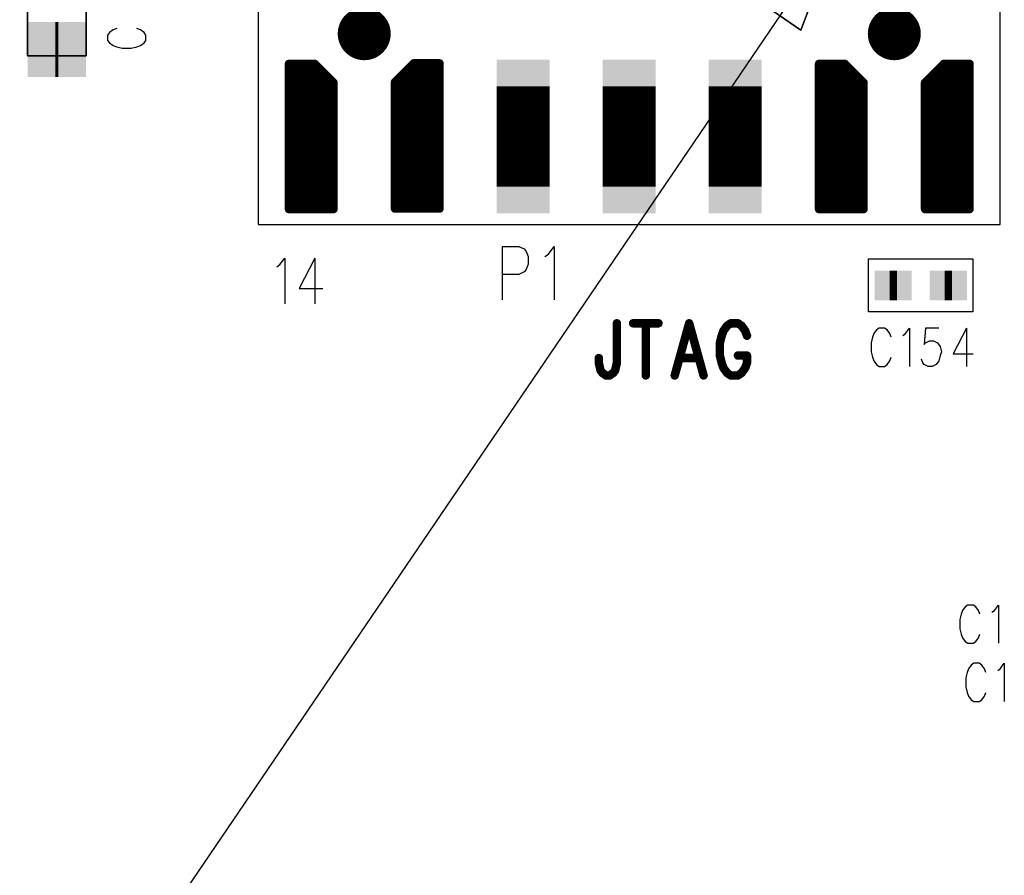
# Model space of a CAD drawing. Extents: x 12040 to 27945, y 10799 to 21199.
# Tile 11 of 42: x 17585 to 18514, y 15319 to 16126. Entities that reach past the tile are written whole.
import ezdxf

# ---------------------------------------------------------------- set-up
doc = ezdxf.new("R2010")
doc.units = 0
doc.header["$MEASUREMENT"] = 0
doc.layers.add('ASSYDWGBOT_PHO', color=7, linetype='Continuous')

msp = doc.modelspace()

# ---------------------------------------------------------------- linework, layer by layer
at = {"layer": 'ASSYDWGBOT_PHO'}
for points in [[(17809.999, 16293.131), (17809.999, 15933.13)], [(18510, 15933.13), (18510, 16293.131)], [(18357.5, 16211.88), (16230, 13080.63)], [(17669.609, 16114.38), (17667.891, 16111.879)], [(17673.05, 16116.88), (17669.609, 16114.38)], [(17676.479, 16118.13), (17673.05, 16116.88)], [(17698.83, 16116.88), (17695.391, 16118.13)], [(17702.271, 16114.38), (17698.83, 16116.88)], [(17703.979, 16111.879), (17702.271, 16114.38)], [(17667.891, 16111.879), (17667.891, 16106.88)], [(17667.891, 16106.88), (17669.609, 16104.38)], [(17702.271, 16104.38), (17703.979, 16106.88)], [(17703.979, 16106.88), (17703.979, 16111.879)], [(17669.609, 16104.38), (17673.05, 16101.879)], [(17673.05, 16101.879), (17676.479, 16100.63)], [(17676.479, 16100.63), (17681.641, 16099.38)], [(17681.641, 16099.38), (17690.229, 16099.38)], [(17690.229, 16099.38), (17695.391, 16100.63)], [(17695.391, 16100.63), (17698.83, 16101.879)], [(17698.83, 16101.879), (17702.271, 16104.38)], [(17809.999, 15933.13), (18510, 15933.13)], [(18040.001, 15912.41), (18040.001, 15861.88)], [(18040.001, 15912.41), (18055.75, 15912.41)], [(18055.75, 15912.41), (18061.001, 15910)], [(18061.001, 15910), (18062.75, 15907.59)], [(18083.75, 15905.19), (18089.001, 15912.41)], [(18089.001, 15912.41), (18089.001, 15861.88)], [(17830.5, 15895.25), (17834.999, 15901.44)], [(17834.999, 15901.44), (17834.999, 15858.13)], [(17863.501, 15901.44), (17848.499, 15872.56)], [(17863.501, 15901.44), (17863.501, 15858.13)], [(18062.75, 15907.59), (18064.501, 15902.78)], [(18064.501, 15902.78), (18064.501, 15895.56)], [(18080.25, 15902.78), (18083.75, 15905.19)], [(18385.79, 15850.63), (18385.79, 15900.63)], [(18385.79, 15900.63), (18484.209, 15900.63)], [(18484.209, 15900.63), (18484.209, 15850.63)], [(17827.499, 15893.19), (17830.5, 15895.25)], [(18064.501, 15895.56), (18062.75, 15890.75)], [(18055.75, 15885.94), (18040.001, 15885.94)], [(18061.001, 15888.34), (18055.75, 15885.94)], [(18062.75, 15890.75), (18061.001, 15888.34)], [(17848.499, 15872.56), (17871, 15872.56)], [(18484.209, 15850.63), (18385.79, 15850.63)], [(18395.63, 15835.23), (18393.129, 15833.52)], [(18400.631, 15835.23), (18395.63, 15835.23)], [(18403.13, 15833.52), (18400.631, 15835.23)], [(18420.63, 15830.08), (18424.379, 15835.23)], [(18424.379, 15835.23), (18424.379, 15799.14)], [(18439.381, 15835.23), (18438.129, 15819.77)], [(18451.88, 15835.23), (18439.381, 15835.23)], [(18478.13, 15835.23), (18465.63, 15811.17)], [(18478.13, 15835.23), (18478.13, 15799.14)], [(18389.38, 15826.64), (18388.13, 15821.48)], [(18390.631, 15830.08), (18389.38, 15826.64)], [(18393.129, 15833.52), (18390.631, 15830.08)], [(18405.63, 15830.08), (18403.13, 15833.52)], [(18406.879, 15826.64), (18405.63, 15830.08)], [(18418.131, 15828.36), (18420.63, 15830.08)], [(18388.13, 15821.48), (18388.13, 15812.89)], [(18438.129, 15819.77), (18439.381, 15821.48)], [(18439.381, 15821.48), (18443.13, 15823.2)], [(18443.13, 15823.2), (18446.88, 15823.2)], [(18446.88, 15823.2), (18450.63, 15821.48)], [(18450.63, 15821.48), (18453.131, 15818.05)], [(18453.131, 15818.05), (18454.38, 15812.89)], [(18388.13, 15812.89), (18389.38, 15807.73)], [(18389.38, 15807.73), (18390.631, 15804.3)], [(18405.63, 15804.3), (18406.879, 15807.73)], [(18453.131, 15809.45), (18451.88, 15804.3)], [(18454.38, 15812.89), (18453.131, 15809.45)], [(18465.63, 15811.17), (18484.381, 15811.17)], [(18390.631, 15804.3), (18393.129, 15800.86)], [(18393.129, 15800.86), (18395.63, 15799.14)], [(18395.63, 15799.14), (18400.631, 15799.14)], [(18400.631, 15799.14), (18403.13, 15800.86)], [(18403.13, 15800.86), (18405.63, 15804.3)], [(18436.88, 15802.58), (18435.631, 15806.02)], [(18438.129, 15800.86), (18436.88, 15802.58)], [(18441.879, 15799.14), (18438.129, 15800.86)], [(18445.629, 15799.14), (18441.879, 15799.14)], [(18449.381, 15800.86), (18445.629, 15799.14)], [(18451.88, 15804.3), (18449.381, 15800.86)], [(18474.38, 15568.83), (18473.129, 15565.39)], [(18476.879, 15572.27), (18474.38, 15568.83)], [(18479.38, 15573.98), (18476.879, 15572.27)], [(18484.381, 15573.98), (18479.38, 15573.98)], [(18486.879, 15572.27), (18484.381, 15573.98)], [(18489.38, 15568.83), (18486.879, 15572.27)], [(18490.629, 15565.39), (18489.38, 15568.83)], [(18501.881, 15567.11), (18504.379, 15568.83)], [(18504.379, 15568.83), (18508.129, 15573.98)], [(18508.129, 15573.98), (18508.129, 15537.89)], [(18473.129, 15565.39), (18471.88, 15560.23)], [(18471.88, 15560.23), (18471.88, 15551.64)], [(18471.88, 15551.64), (18473.129, 15546.48)], [(18473.129, 15546.48), (18474.38, 15543.05)], [(18474.38, 15543.05), (18476.879, 15539.61)], [(18476.879, 15539.61), (18479.38, 15537.89)], [(18484.381, 15537.89), (18486.879, 15539.61)], [(18486.879, 15539.61), (18489.38, 15543.05)], [(18489.38, 15543.05), (18490.629, 15546.48)], [(18479.38, 15537.89), (18484.381, 15537.89)], [(18478.75, 15510.39), (18477.501, 15505.23)], [(18480, 15513.83), (18478.75, 15510.39)], [(18482.5, 15517.27), (18480, 15513.83)], [(18485.001, 15518.98), (18482.5, 15517.27)], [(18490, 15518.98), (18485.001, 15518.98)], [(18492.5, 15517.27), (18490, 15518.98)], [(18495.001, 15513.83), (18492.5, 15517.27)], [(18496.25, 15510.39), (18495.001, 15513.83)], [(18507.5, 15512.11), (18510, 15513.83)], [(18510, 15513.83), (18513.75, 15518.98)], [(18513.75, 15518.98), (18513.75, 15482.89)], [(18477.501, 15505.23), (18477.501, 15496.64)], [(18477.501, 15496.64), (18478.75, 15491.48)], [(18478.75, 15491.48), (18480, 15488.05)], [(18480, 15488.05), (18482.5, 15484.61)], [(18482.5, 15484.61), (18485.001, 15482.89)], [(18485.001, 15482.89), (18490, 15482.89)], [(18490, 15482.89), (18492.5, 15484.61)], [(18492.5, 15484.61), (18495.001, 15488.05)], [(18495.001, 15488.05), (18496.25, 15491.48)]]:
    msp.add_lwpolyline(points, dxfattribs=at)
for points in [[(18321.8, 16116.64), (18358.311, 16213.039)], [(17592.44, 16092.319), (17592.44, 16178.93)], [(17647.56, 16178.93), (17647.56, 16092.319)], [(18280.729, 16145.161), (18321.8, 16116.64)], [(17647.56, 16092.319), (17592.44, 16092.319)]]:
    msp.add_lwpolyline(points, close=True, dxfattribs=at)
for points, const_width in [([(17897.5, 16113.131, 1), (17922.5, 16113.131, 1), (17897.5, 16113.131)], 25), ([(18397.5, 16113.131, 1), (18422.5, 16113.131, 1), (18397.5, 16113.131)], 25), ([(17853.751, 16016.13, 1), (17866.251, 16016.13, 1), (17853.751, 16016.13)], 12.5), ([(17953.749, 16016.13, 1), (17966.249, 16016.13, 1), (17953.749, 16016.13)], 12.5), ([(18353.751, 16016.13, 1), (18366.251, 16016.13, 1), (18353.751, 16016.13)], 12.5), ([(18453.749, 16016.13, 1), (18466.249, 16016.13, 1), (18453.749, 16016.13)], 12.5)]:
    msp.add_lwpolyline(points, format="xyb", dxfattribs=dict(at, const_width=const_width))
for points, const_width in [([(17621.5, 16098.221), (17618.5, 16098.221)], 52), ([(17863.34, 16084.629), (17839.001, 16084.629)], 8), ([(17839.001, 16084.629), (17839.001, 15947.63)], 8), ([(17840, 15947.63), (17840, 16084.629)], 8), ([(17844, 15947.63), (17844, 16084.629)], 8), ([(17848, 15947.63), (17848, 16084.629)], 8), ([(17851.999, 15947.63), (17851.999, 16084.629)], 8), ([(17856.001, 15947.63), (17856.001, 16084.629)], 8), ([(17860.001, 15947.63), (17860.001, 16084.629)], 8), ([(17881.001, 16066.971), (17863.34, 16084.629)], 8), ([(17864, 15947.63), (17864, 16083.969)], 8), ([(17956.659, 16085.131), (17938.999, 16067.471)], 8), ([(17955.999, 15948.13), (17955.999, 16084.471)], 8), ([(17981.001, 16085.131), (17956.659, 16085.131)], 8), ([(17959.999, 15948.13), (17959.999, 16085.131)], 8), ([(17964.001, 15948.13), (17964.001, 16085.131)], 8), ([(17968, 15948.13), (17968, 16085.131)], 8), ([(17972, 15948.13), (17972, 16085.131)], 8), ([(17976, 15948.13), (17976, 16085.131)], 8), ([(17980, 15948.13), (17980, 16085.131)], 8), ([(17981.001, 15948.13), (17981.001, 16085.131)], 8), ([(18059.999, 16063.629), (18059.999, 15968.63)], 50), ([(18160, 16063.629), (18160, 15968.63)], 50), ([(18260, 16063.629), (18260, 15968.63)], 50), ([(18363.34, 16084.629), (18339.001, 16084.629)], 8), ([(18339.001, 16084.629), (18339.001, 15947.63)], 8), ([(18340, 15947.63), (18340, 16084.629)], 8), ([(18344, 15947.63), (18344, 16084.629)], 8), ([(18348, 15947.63), (18348, 16084.629)], 8), ([(18351.999, 15947.63), (18351.999, 16084.629)], 8), ([(18356.001, 15947.63), (18356.001, 16084.629)], 8), ([(18360.001, 15947.63), (18360.001, 16084.629)], 8), ([(18381.001, 16066.971), (18363.34, 16084.629)], 8), ([(18364, 15947.63), (18364, 16083.969)], 8), ([(18456.659, 16084.629), (18438.999, 16066.971)], 8), ([(18455.999, 15947.63), (18455.999, 16083.969)], 8), ([(18481.001, 16084.629), (18456.659, 16084.629)], 8), ([(18459.999, 15947.63), (18459.999, 16084.629)], 8), ([(18464.001, 15947.63), (18464.001, 16084.629)], 8), ([(18468, 15947.63), (18468, 16084.629)], 8), ([(18472, 15947.63), (18472, 16084.629)], 8), ([(18476, 15947.63), (18476, 16084.629)], 8), ([(18480, 15947.63), (18480, 16084.629)], 8), ([(18481.001, 15947.63), (18481.001, 16084.629)], 8), ([(17868, 15947.63), (17868, 16079.969)], 8), ([(17872, 15947.63), (17872, 16075.97)], 8), ([(17948, 15948.13), (17948, 16076.469)], 8), ([(17952, 15948.13), (17952, 16080.469)], 8), ([(18368, 15947.63), (18368, 16079.969)], 8), ([(18372, 15947.63), (18372, 16075.97)], 8), ([(18448, 15947.63), (18448, 16075.97)], 8), ([(18452, 15947.63), (18452, 16079.969)], 8), ([(17875.999, 15947.63), (17875.999, 16071.97)], 8), ([(17879.999, 15947.63), (17879.999, 16067.97)], 8), ([(17881.001, 15947.63), (17881.001, 16066.971)], 8), ([(17938.999, 16067.471), (17938.999, 15948.13)], 8), ([(17940.001, 15948.13), (17940.001, 16068.47)], 8), ([(17944, 15948.13), (17944, 16072.47)], 8), ([(18375.999, 15947.63), (18375.999, 16071.97)], 8), ([(18379.999, 15947.63), (18379.999, 16067.97)], 8), ([(18381.001, 15947.63), (18381.001, 16066.971)], 8), ([(18438.999, 16066.971), (18438.999, 15947.63)], 8), ([(18440.001, 15947.63), (18440.001, 16067.97)], 8), ([(18444, 15947.63), (18444, 16071.97)], 8), ([(17839.001, 15947.63), (17881.001, 15947.63)], 8), ([(17938.999, 15948.13), (17981.001, 15948.13)], 8), ([(18339.001, 15947.63), (18381.001, 15947.63)], 8), ([(18438.999, 15947.63), (18481.001, 15947.63)], 8), ([(18412.5, 15875.63), (18405.5, 15875.63)], 28), ([(18412.5, 15875.63), (18405.5, 15875.63)], 28), ([(18464.5, 15875.63), (18457.5, 15875.63)], 28), ([(18464.5, 15875.63), (18457.5, 15875.63)], 28), ([(18148.3, 15839.84), (18148.3, 15802.34)], 8), ([(18163.639, 15839.84), (18187.5, 15839.84)], 8), ([(18175.57, 15839.84), (18175.57, 15790.63)], 8), ([(18216.48, 15839.84), (18202.841, 15790.63)], 8), ([(18216.48, 15839.84), (18230.11, 15790.63)], 8), ([(18248.859, 15832.81), (18247.16, 15828.13)], 8), ([(18252.27, 15837.5), (18248.859, 15832.81)], 8), ([(18255.68, 15839.84), (18252.27, 15837.5)], 8), ([(18262.501, 15839.84), (18255.68, 15839.84)], 8), ([(18265.909, 15837.5), (18262.501, 15839.84)], 8), ([(18269.32, 15832.81), (18265.909, 15837.5)], 8), ([(18271.021, 15828.13), (18269.32, 15832.81)], 8), ([(18247.16, 15828.13), (18245.449, 15821.09)], 8), ([(18245.449, 15821.09), (18245.449, 15809.38)], 8), ([(18131.25, 15802.34), (18131.25, 15807.03)], 8), ([(18207.951, 15807.03), (18225, 15807.03)], 8), ([(18245.449, 15809.38), (18247.16, 15802.34)], 8), ([(18262.501, 15809.38), (18271.021, 15809.38)], 8), ([(18271.021, 15802.34), (18271.021, 15809.38)], 8), ([(18132.95, 15795.31), (18131.25, 15802.34)], 8), ([(18134.661, 15792.97), (18132.95, 15795.31)], 8), ([(18146.589, 15795.31), (18144.89, 15792.97)], 8), ([(18148.3, 15802.34), (18146.589, 15795.31)], 8), ([(18247.16, 15802.34), (18248.859, 15797.66)], 8), ([(18248.859, 15797.66), (18252.27, 15792.97)], 8), ([(18265.909, 15792.97), (18269.32, 15797.66)], 8), ([(18269.32, 15797.66), (18271.021, 15802.34)], 8), ([(18138.069, 15790.63), (18134.661, 15792.97)], 8), ([(18141.479, 15790.63), (18138.069, 15790.63)], 8), ([(18144.89, 15792.97), (18141.479, 15790.63)], 8), ([(18252.27, 15792.97), (18255.68, 15790.63)], 8), ([(18255.68, 15790.63), (18262.501, 15790.63)], 8), ([(18262.501, 15790.63), (18265.909, 15792.97)], 8)]:
    msp.add_lwpolyline(points, dxfattribs=dict(at, const_width=const_width))
at = {"layer": 'ASSYDWGBOT_PHO', "const_width": 4}
for points in [[(17837.001, 16084.629, 1), (17841.001, 16084.629, 1)], [(17837.001, 16084.629, 1), (17841.001, 16084.629, 1)], [(17838, 16084.629, 1), (17842, 16084.629, 1)], [(17842, 16084.629, 1), (17846, 16084.629, 1)], [(17846, 16084.629, 1), (17850, 16084.629, 1)], [(17849.999, 16084.629, 1), (17853.999, 16084.629, 1)], [(17854.001, 16084.629, 1), (17858.001, 16084.629, 1)], [(17858.001, 16084.629, 1), (17862.001, 16084.629, 1)], [(17861.34, 16084.629, 1), (17865.34, 16084.629, 1)], [(17861.34, 16084.629, 1), (17865.34, 16084.629, 1)], [(17862, 16083.969, 1), (17866, 16083.969, 1)], [(17953.999, 16084.471, 1), (17957.999, 16084.471, 1)], [(17954.659, 16085.131, 1), (17958.659, 16085.131, 1)], [(17954.659, 16085.131, 1), (17958.659, 16085.131, 1)], [(17957.999, 16085.131, 1), (17961.999, 16085.131, 1)], [(17962.001, 16085.131, 1), (17966.001, 16085.131, 1)], [(17966, 16085.131, 1), (17970, 16085.131, 1)], [(17970, 16085.131, 1), (17974, 16085.131, 1)], [(17974, 16085.131, 1), (17978, 16085.131, 1)], [(17978, 16085.131, 1), (17982, 16085.131, 1)], [(17979.001, 16085.131, 1), (17983.001, 16085.131, 1)], [(17979.001, 16085.131, 1), (17983.001, 16085.131, 1)], [(18337.001, 16084.629, 1), (18341.001, 16084.629, 1)], [(18337.001, 16084.629, 1), (18341.001, 16084.629, 1)], [(18338, 16084.629, 1), (18342, 16084.629, 1)], [(18342, 16084.629, 1), (18346, 16084.629, 1)], [(18346, 16084.629, 1), (18350, 16084.629, 1)], [(18349.999, 16084.629, 1), (18353.999, 16084.629, 1)], [(18354.001, 16084.629, 1), (18358.001, 16084.629, 1)], [(18358.001, 16084.629, 1), (18362.001, 16084.629, 1)], [(18361.34, 16084.629, 1), (18365.34, 16084.629, 1)], [(18361.34, 16084.629, 1), (18365.34, 16084.629, 1)], [(18362, 16083.969, 1), (18366, 16083.969, 1)], [(18453.999, 16083.969, 1), (18457.999, 16083.969, 1)], [(18454.659, 16084.629, 1), (18458.659, 16084.629, 1)], [(18454.659, 16084.629, 1), (18458.659, 16084.629, 1)], [(18457.999, 16084.629, 1), (18461.999, 16084.629, 1)], [(18462.001, 16084.629, 1), (18466.001, 16084.629, 1)], [(18466, 16084.629, 1), (18470, 16084.629, 1)], [(18470, 16084.629, 1), (18474, 16084.629, 1)], [(18474, 16084.629, 1), (18478, 16084.629, 1)], [(18478, 16084.629, 1), (18482, 16084.629, 1)], [(18479.001, 16084.629, 1), (18483.001, 16084.629, 1)], [(18479.001, 16084.629, 1), (18483.001, 16084.629, 1)], [(17866, 16079.969, 1), (17870, 16079.969, 1)], [(17870, 16075.97, 1), (17874, 16075.97, 1)], [(17946, 16076.469, 1), (17950, 16076.469, 1)], [(17950, 16080.469, 1), (17954, 16080.469, 1)], [(18366, 16079.969, 1), (18370, 16079.969, 1)], [(18370, 16075.97, 1), (18374, 16075.97, 1)], [(18446, 16075.97, 1), (18450, 16075.97, 1)], [(18450, 16079.969, 1), (18454, 16079.969, 1)], [(17873.999, 16071.97, 1), (17877.999, 16071.97, 1)], [(17877.999, 16067.97, 1), (17881.999, 16067.97, 1)], [(17879.001, 16066.971, 1), (17883.001, 16066.971, 1)], [(17879.001, 16066.971, 1), (17883.001, 16066.971, 1)], [(17936.999, 16067.471, 1), (17940.999, 16067.471, 1)], [(17936.999, 16067.471, 1), (17940.999, 16067.471, 1)], [(17938.001, 16068.47, 1), (17942.001, 16068.47, 1)], [(17942, 16072.47, 1), (17946, 16072.47, 1)], [(18373.999, 16071.97, 1), (18377.999, 16071.97, 1)], [(18377.999, 16067.97, 1), (18381.999, 16067.97, 1)], [(18379.001, 16066.971, 1), (18383.001, 16066.971, 1)], [(18379.001, 16066.971, 1), (18383.001, 16066.971, 1)], [(18436.999, 16066.971, 1), (18440.999, 16066.971, 1)], [(18436.999, 16066.971, 1), (18440.999, 16066.971, 1)], [(18438.001, 16067.97, 1), (18442.001, 16067.97, 1)], [(18442, 16071.97, 1), (18446, 16071.97, 1)], [(17837.001, 15947.63, 1), (17841.001, 15947.63, 1)], [(17837.001, 15947.63, 1), (17841.001, 15947.63, 1)], [(17838, 15947.63, 1), (17842, 15947.63, 1)], [(17842, 15947.63, 1), (17846, 15947.63, 1)], [(17846, 15947.63, 1), (17850, 15947.63, 1)], [(17849.999, 15947.63, 1), (17853.999, 15947.63, 1)], [(17854.001, 15947.63, 1), (17858.001, 15947.63, 1)], [(17858.001, 15947.63, 1), (17862.001, 15947.63, 1)], [(17862, 15947.63, 1), (17866, 15947.63, 1)], [(17866, 15947.63, 1), (17870, 15947.63, 1)], [(17870, 15947.63, 1), (17874, 15947.63, 1)], [(17873.999, 15947.63, 1), (17877.999, 15947.63, 1)], [(17877.999, 15947.63, 1), (17881.999, 15947.63, 1)], [(17879.001, 15947.63, 1), (17883.001, 15947.63, 1)], [(17879.001, 15947.63, 1), (17883.001, 15947.63, 1)], [(17936.999, 15948.13, 1), (17940.999, 15948.13, 1)], [(17936.999, 15948.13, 1), (17940.999, 15948.13, 1)], [(17938.001, 15948.13, 1), (17942.001, 15948.13, 1)], [(17942, 15948.13, 1), (17946, 15948.13, 1)], [(17946, 15948.13, 1), (17950, 15948.13, 1)], [(17950, 15948.13, 1), (17954, 15948.13, 1)], [(17953.999, 15948.13, 1), (17957.999, 15948.13, 1)], [(17957.999, 15948.13, 1), (17961.999, 15948.13, 1)], [(17962.001, 15948.13, 1), (17966.001, 15948.13, 1)], [(17966, 15948.13, 1), (17970, 15948.13, 1)], [(17970, 15948.13, 1), (17974, 15948.13, 1)], [(17974, 15948.13, 1), (17978, 15948.13, 1)], [(17978, 15948.13, 1), (17982, 15948.13, 1)], [(17979.001, 15948.13, 1), (17983.001, 15948.13, 1)], [(17979.001, 15948.13, 1), (17983.001, 15948.13, 1)], [(18337.001, 15947.63, 1), (18341.001, 15947.63, 1)], [(18337.001, 15947.63, 1), (18341.001, 15947.63, 1)], [(18338, 15947.63, 1), (18342, 15947.63, 1)], [(18342, 15947.63, 1), (18346, 15947.63, 1)], [(18346, 15947.63, 1), (18350, 15947.63, 1)], [(18349.999, 15947.63, 1), (18353.999, 15947.63, 1)], [(18354.001, 15947.63, 1), (18358.001, 15947.63, 1)], [(18358.001, 15947.63, 1), (18362.001, 15947.63, 1)], [(18362, 15947.63, 1), (18366, 15947.63, 1)], [(18366, 15947.63, 1), (18370, 15947.63, 1)], [(18370, 15947.63, 1), (18374, 15947.63, 1)], [(18373.999, 15947.63, 1), (18377.999, 15947.63, 1)], [(18377.999, 15947.63, 1), (18381.999, 15947.63, 1)], [(18379.001, 15947.63, 1), (18383.001, 15947.63, 1)], [(18379.001, 15947.63, 1), (18383.001, 15947.63, 1)], [(18436.999, 15947.63, 1), (18440.999, 15947.63, 1)], [(18436.999, 15947.63, 1), (18440.999, 15947.63, 1)], [(18438.001, 15947.63, 1), (18442.001, 15947.63, 1)], [(18442, 15947.63, 1), (18446, 15947.63, 1)], [(18446, 15947.63, 1), (18450, 15947.63, 1)], [(18450, 15947.63, 1), (18454, 15947.63, 1)], [(18453.999, 15947.63, 1), (18457.999, 15947.63, 1)], [(18457.999, 15947.63, 1), (18461.999, 15947.63, 1)], [(18462.001, 15947.63, 1), (18466.001, 15947.63, 1)], [(18466, 15947.63, 1), (18470, 15947.63, 1)], [(18470, 15947.63, 1), (18474, 15947.63, 1)], [(18474, 15947.63, 1), (18478, 15947.63, 1)], [(18478, 15947.63, 1), (18482, 15947.63, 1)], [(18479.001, 15947.63, 1), (18483.001, 15947.63, 1)], [(18479.001, 15947.63, 1), (18483.001, 15947.63, 1)], [(18146.3, 15839.84, 1), (18150.3, 15839.84, 1)], [(18161.639, 15839.84, 1), (18165.639, 15839.84, 1)], [(18173.57, 15839.84, 1), (18177.57, 15839.84, 1)], [(18185.5, 15839.84, 1), (18189.5, 15839.84, 1)], [(18214.48, 15839.84, 1), (18218.48, 15839.84, 1)], [(18214.48, 15839.84, 1), (18218.48, 15839.84, 1)], [(18246.859, 15832.81, 1), (18250.859, 15832.81, 1)], [(18246.859, 15832.81, 1), (18250.859, 15832.81, 1)], [(18250.27, 15837.5, 1), (18254.27, 15837.5, 1)], [(18250.27, 15837.5, 1), (18254.27, 15837.5, 1)], [(18253.68, 15839.84, 1), (18257.68, 15839.84, 1)], [(18253.68, 15839.84, 1), (18257.68, 15839.84, 1)], [(18260.501, 15839.84, 1), (18264.501, 15839.84, 1)], [(18260.501, 15839.84, 1), (18264.501, 15839.84, 1)], [(18263.909, 15837.5, 1), (18267.909, 15837.5, 1)], [(18263.909, 15837.5, 1), (18267.909, 15837.5, 1)], [(18267.32, 15832.81, 1), (18271.32, 15832.81, 1)], [(18267.32, 15832.81, 1), (18271.32, 15832.81, 1)], [(18245.16, 15828.13, 1), (18249.16, 15828.13, 1)], [(18245.16, 15828.13, 1), (18249.16, 15828.13, 1)], [(18269.021, 15828.13, 1), (18273.021, 15828.13, 1)], [(18243.449, 15821.09, 1), (18247.449, 15821.09, 1)], [(18243.449, 15821.09, 1), (18247.449, 15821.09, 1)], [(18129.25, 15807.03, 1), (18133.25, 15807.03, 1)], [(18205.951, 15807.03, 1), (18209.951, 15807.03, 1)], [(18223, 15807.03, 1), (18227, 15807.03, 1)], [(18243.449, 15809.38, 1), (18247.449, 15809.38, 1)], [(18243.449, 15809.38, 1), (18247.449, 15809.38, 1)], [(18260.501, 15809.38, 1), (18264.501, 15809.38, 1)], [(18269.021, 15809.38, 1), (18273.021, 15809.38, 1)], [(18269.021, 15809.38, 1), (18273.021, 15809.38, 1)], [(18129.25, 15802.34, 1), (18133.25, 15802.34, 1)], [(18129.25, 15802.34, 1), (18133.25, 15802.34, 1)], [(18130.95, 15795.31, 1), (18134.95, 15795.31, 1)], [(18130.95, 15795.31, 1), (18134.95, 15795.31, 1)], [(18144.589, 15795.31, 1), (18148.589, 15795.31, 1)], [(18144.589, 15795.31, 1), (18148.589, 15795.31, 1)], [(18146.3, 15802.34, 1), (18150.3, 15802.34, 1)], [(18146.3, 15802.34, 1), (18150.3, 15802.34, 1)], [(18245.16, 15802.34, 1), (18249.16, 15802.34, 1)], [(18245.16, 15802.34, 1), (18249.16, 15802.34, 1)], [(18246.859, 15797.66, 1), (18250.859, 15797.66, 1)], [(18246.859, 15797.66, 1), (18250.859, 15797.66, 1)], [(18267.32, 15797.66, 1), (18271.32, 15797.66, 1)], [(18267.32, 15797.66, 1), (18271.32, 15797.66, 1)], [(18269.021, 15802.34, 1), (18273.021, 15802.34, 1)], [(18269.021, 15802.34, 1), (18273.021, 15802.34, 1)], [(18132.661, 15792.97, 1), (18136.661, 15792.97, 1)], [(18132.661, 15792.97, 1), (18136.661, 15792.97, 1)], [(18136.069, 15790.63, 1), (18140.069, 15790.63, 1)], [(18136.069, 15790.63, 1), (18140.069, 15790.63, 1)], [(18139.479, 15790.63, 1), (18143.479, 15790.63, 1)], [(18139.479, 15790.63, 1), (18143.479, 15790.63, 1)], [(18142.89, 15792.97, 1), (18146.89, 15792.97, 1)], [(18142.89, 15792.97, 1), (18146.89, 15792.97, 1)], [(18173.57, 15790.63, 1), (18177.57, 15790.63, 1)], [(18200.841, 15790.63, 1), (18204.841, 15790.63, 1)], [(18228.11, 15790.63, 1), (18232.11, 15790.63, 1)], [(18250.27, 15792.97, 1), (18254.27, 15792.97, 1)], [(18250.27, 15792.97, 1), (18254.27, 15792.97, 1)], [(18253.68, 15790.63, 1), (18257.68, 15790.63, 1)], [(18253.68, 15790.63, 1), (18257.68, 15790.63, 1)], [(18260.501, 15790.63, 1), (18264.501, 15790.63, 1)], [(18260.501, 15790.63, 1), (18264.501, 15790.63, 1)], [(18263.909, 15792.97, 1), (18267.909, 15792.97, 1)], [(18263.909, 15792.97, 1), (18267.909, 15792.97, 1)]]:
    msp.add_lwpolyline(points, format="xyb", close=True, dxfattribs=at)
at = {"layer": 'ASSYDWGBOT_PHO'}
for points in [[(17644.5, 16124.221), (17644.5, 16072.221), (17592.5, 16124.221), (17592.5, 16072.221)], [(17595.5, 16072.221), (17595.5, 16124.221), (17647.5, 16072.221), (17647.5, 16124.221)], [(18084.999, 16038.629), (18034.999, 16038.629), (18084.999, 16088.629), (18034.999, 16088.629)], [(18185, 16038.629), (18135, 16038.629), (18185, 16088.629), (18135, 16088.629)], [(18285, 16038.629), (18235, 16038.629), (18285, 16088.629), (18235, 16088.629)], [(18034.999, 15993.63), (18084.999, 15993.63), (18034.999, 15943.63), (18084.999, 15943.63)], [(18135, 15993.63), (18185, 15993.63), (18135, 15943.63), (18185, 15943.63)], [(18235, 15993.63), (18285, 15993.63), (18235, 15943.63), (18285, 15943.63)], [(18419.5, 15889.63), (18419.5, 15861.63), (18391.5, 15889.63), (18391.5, 15861.63)], [(18419.5, 15889.63), (18419.5, 15861.63), (18391.5, 15889.63), (18391.5, 15861.63)], [(18398.5, 15861.63), (18398.5, 15889.63), (18426.5, 15861.63), (18426.5, 15889.63)], [(18398.5, 15861.63), (18398.5, 15889.63), (18426.5, 15861.63), (18426.5, 15889.63)], [(18471.5, 15889.63), (18471.5, 15861.63), (18443.5, 15889.63), (18443.5, 15861.63)], [(18471.5, 15889.63), (18471.5, 15861.63), (18443.5, 15889.63), (18443.5, 15861.63)], [(18450.5, 15861.63), (18450.5, 15889.63), (18478.5, 15861.63), (18478.5, 15889.63)], [(18450.5, 15861.63), (18450.5, 15889.63), (18478.5, 15861.63), (18478.5, 15889.63)]]:
    msp.add_solid(points, dxfattribs=at)

doc.saveas('drawing.dxf')
